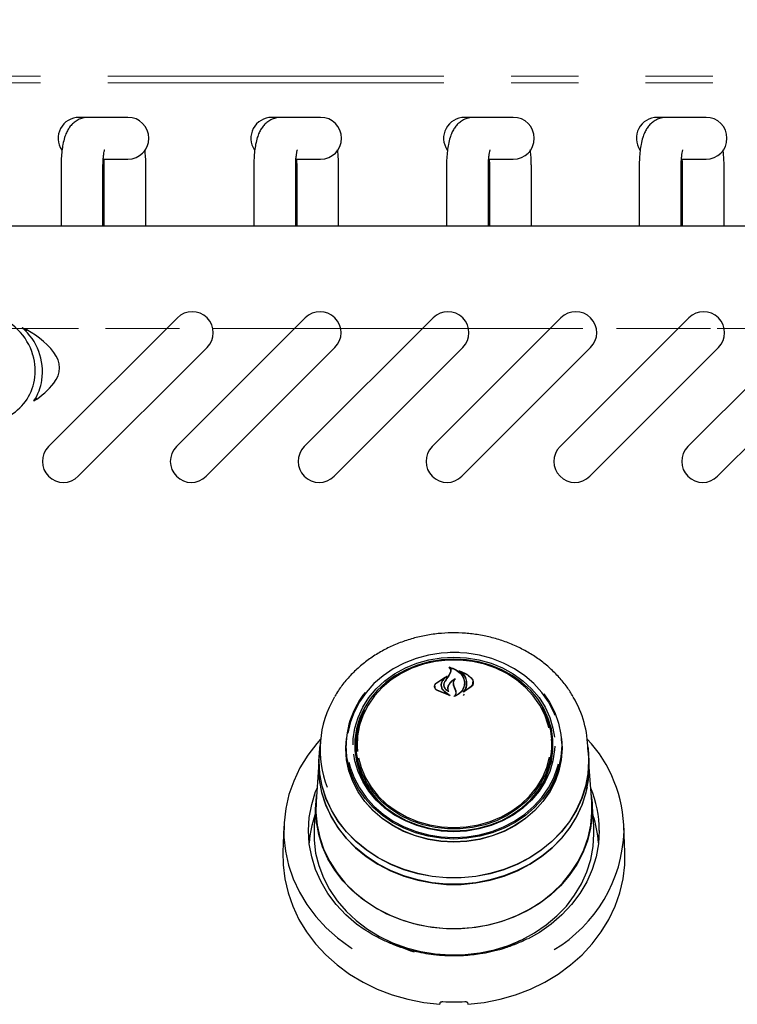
# Model space of a CAD drawing. Header units: inches. Extents: x 35 to 165, y 14 to 119.
# Tile 7 of 39: x 67.44 to 73.84, y 36.16 to 44.95. Entities that reach past the tile are written whole.
import ezdxf

# ---------------------------------------------------------------- set-up
doc = ezdxf.new("R2010")
doc.units = ezdxf.units.IN
doc.header["$LTSCALE"] = 12
doc.header["$MEASUREMENT"] = 0
doc.linetypes.add('HIDDEN', pattern=[0.075, 0.05, -0.025])
doc.linetypes.add('PHANTOM', pattern=[0.5, 0.25, -0.05, 0.05, -0.05, 0.05, -0.05])
doc.layers.add('FORMAT', color=7, linetype='Continuous')
doc.styles.add('SLDTEXTSTYLE0', font='TXT', dxfattribs={"width": 0.75})
doc.dimstyles.new('SLDDIMSTYLE1', dxfattribs={"dimtxt": 1.17, "dimasz": 1.56, "dimexe": 0, "dimexo": 0.0625, "dimgap": 0.2925, "dimtad": 0, "dimtih": 1, "dimtoh": 1, "dimdec": 3, "dimrnd": 1e-09, "dimzin": 12, "dimdsep": 46, "dimlunit": 5, "dimtxsty": 'SLDTEXTSTYLE0', "dimsah": 1, "dimcen": 0.09, "dimadec": 0, "dimazin": 3, "dimtfac": 1, "dimtdec": 3, "dimtofl": 0, "dimtmove": 0, "dimatfit": 3, "dimfxl": 0, "dimfrac": 2, "dimtolj": 1, "dimtzin": 12, "dimarcsym": 0})

# ---------------------------------------------------------------- blocks, each defined once
blk = doc.blocks.new('_D_5')
at = {"layer": 'FORMAT'}
for p, q in [((56.1253, 44.9891), (56.1253, 50.6715)), ((78.5003, 44.9891), (78.5003, 50.6715)), ((56.1253, 49.1715), (66.0791, 49.1715)), ((78.5003, 49.1715), (68.5466, 49.1715))]:
    blk.add_line(p, q, dxfattribs=at)
for points in [[(56.1253, 49.1715), (57.6853, 48.9315), (57.6853, 49.4115)], [(78.5003, 49.1715), (76.9403, 49.4115), (76.9403, 48.9315)]]:
    blk.add_solid(points, dxfattribs=at)
at = {"layer": 'FORMAT', "insert": (66.2988, 49.734), "char_height": 1.17, "attachment_point": 1, "style": 'SLDTEXTSTYLE0'}
blk.add_mtext('9A', dxfattribs=at)

msp = doc.modelspace()

# ---------------------------------------------------------------- linework, layer by layer
at = {"color": 7, "linetype": 'PHANTOM', "lineweight": 18}
for p, q in [((56.2233, 44.4471), (78.4023, 44.4471)), ((56.2233, 44.3891), (78.4023, 44.3891)), ((78.4023, 42.1971), (56.2233, 42.1971))]:
    msp.add_line(p, q, dxfattribs=at)
at = {"color": 7, "linetype": 'Continuous', "lineweight": 25}
for p, q in [((68.0511, 44.081), (67.9678, 44.081)), ((68.1853, 44.081), (68.0511, 44.081)), ((68.4029, 44.081), (68.1853, 44.081)), ((69.7711, 44.081), (69.6878, 44.081)), ((69.9053, 44.081), (69.7711, 44.081)), ((70.1229, 44.081), (69.9053, 44.081)), ((71.4911, 44.081), (71.4078, 44.081)), ((71.6253, 44.081), (71.4911, 44.081)), ((71.8429, 44.081), (71.6253, 44.081)), ((73.2111, 44.081), (73.1278, 44.081)), ((73.3453, 44.081), (73.2111, 44.081)), ((73.5629, 44.081), (73.3453, 44.081)), ((68.1853, 43.707), (68.4029, 43.707)), ((69.9053, 43.707), (70.1229, 43.707)), ((71.6253, 43.707), (71.8429, 43.707)), ((73.3453, 43.707), (73.5629, 43.707)), ((67.8068, 43.644), (67.8068, 43.1111)), ((68.1809, 43.1111), (68.1809, 43.644)), ((68.1898, 43.644), (68.1898, 43.1111)), ((68.5639, 43.1111), (68.5639, 43.644)), ((69.5268, 43.644), (69.5268, 43.1111)), ((69.9009, 43.1111), (69.9009, 43.644)), ((69.9098, 43.644), (69.9098, 43.1111)), ((70.2839, 43.1111), (70.2839, 43.644)), ((71.2468, 43.644), (71.2468, 43.1111)), ((71.6209, 43.1111), (71.6209, 43.644)), ((71.6298, 43.644), (71.6298, 43.1111)), ((72.0039, 43.1111), (72.0039, 43.644)), ((72.9668, 43.644), (72.9668, 43.1111)), ((73.3409, 43.1111), (73.3409, 43.644)), ((73.3498, 43.644), (73.3498, 43.1111)), ((73.7239, 43.1111), (73.7239, 43.644)), ((78.0628, 43.1111), (56.5628, 43.1111)), ((67.6957, 41.1424), (68.8448, 42.2914)), ((68.8367, 41.1424), (69.9858, 42.2914)), ((69.9777, 41.1424), (71.1268, 42.2914)), ((71.1187, 41.1424), (72.2678, 42.2914)), ((72.2597, 41.1424), (73.4088, 42.2914)), ((73.4007, 41.1424), (74.5498, 42.2914)), ((69.11, 42.0263), (67.9609, 40.8772)), ((70.251, 42.0263), (69.1019, 40.8772)), ((71.392, 42.0263), (70.2429, 40.8772)), ((72.533, 42.0263), (71.3839, 40.8772)), ((73.674, 42.0263), (72.5249, 40.8772)), ((74.815, 42.0263), (73.6659, 40.8772)), ((71.2232, 39.2359), (71.3128, 39.2399)), ((71.3128, 39.2399), (71.3794, 39.2377)), ((71.267, 39.0966), (71.2845, 39.1284)), ((71.2688, 39.0992), (71.2864, 39.1322)), ((71.2743, 39.1721), (71.2743, 39.1667)), ((71.2866, 39.1335), (71.2866, 39.1394)), ((71.3702, 39.1383), (71.3702, 39.1339)), ((71.1546, 39.0316), (71.2467, 39.0897)), ((71.1561, 39.0326), (71.234, 39.0851)), ((71.2352, 39.0839), (71.2074, 39.0507)), ((71.2355, 39.0815), (71.2355, 39.0845)), ((71.2366, 39.0509), (71.2688, 39.0992)), ((71.3096, 39.0284), (71.3096, 39.0127)), ((71.4065, 39.0306), (71.4065, 39.0323)), ((71.4831, 39.0272), (71.4831, 39.0386)), ((71.142, 39.0024), (71.142, 38.9896)), ((71.2777, 38.9204), (71.1626, 38.9651)), ((71.2694, 38.9233), (71.1638, 38.9669)), ((71.1992, 39.0124), (71.1992, 39.0042)), ((71.226, 39.0168), (71.226, 39.0155)), ((71.2261, 38.958), (71.2704, 38.9247)), ((71.2275, 38.9591), (71.2787, 38.9218)), ((71.258, 38.9847), (71.258, 38.9711)), ((71.2618, 38.9606), (71.2618, 38.9607)), ((71.3185, 38.988), (71.3096, 39.0129)), ((71.3204, 38.9891), (71.3115, 39.0143)), ((71.3302, 38.958), (71.3185, 38.988)), ((71.3321, 38.9584), (71.3204, 38.9891)), ((71.3321, 38.9363), (71.3321, 38.946)), ((71.3981, 38.9204), (71.4062, 38.9336)), ((71.4676, 38.9975), (71.3994, 38.9509)), ((71.4047, 38.957), (71.4047, 38.9569)), ((71.466, 38.9998), (71.4062, 38.9563)), ((70.1197, 38.4999), (70.1126, 38.3972)), ((70.3475, 38.4482), (70.3528, 38.5355)), ((70.3485, 38.4492), (70.3502, 38.4997)), ((70.3519, 38.5238), (70.3502, 38.4997)), ((70.4378, 38.4559), (70.4395, 38.5017)), ((70.4414, 38.5296), (70.4395, 38.5017)), ((72.1862, 38.5017), (72.1843, 38.5296)), ((72.2755, 38.4997), (72.2738, 38.5238)), ((72.5131, 38.3972), (72.506, 38.4999)), ((72.1959, 38.4203), (72.1968, 38.4549)), ((70.1103, 38.3973), (70.1065, 38.3435)), ((70.1103, 38.3342), (70.1126, 38.3972)), ((72.5192, 38.3435), (72.5154, 38.3973)), ((72.5214, 38.2802), (72.5192, 38.3435)), ((70.1043, 38.2806), (70.0826, 37.9702)), ((72.5431, 37.9702), (72.5214, 38.2806)), ((70.0804, 37.9701), (70.0651, 37.7524)), ((72.5606, 37.7524), (72.5453, 37.9701)), ((69.7955, 37.7551), (69.7874, 37.5215)), ((72.5628, 37.6869), (72.5606, 37.7524)), ((72.8383, 37.5215), (72.8302, 37.7551)), ((71.2833, 36.6047), (71.2833, 36.5968)), ((71.3424, 36.5963), (71.3424, 36.6047))]:
    msp.add_line(p, q, dxfattribs=at)
at = {"color": 7, "linetype": 'Continuous', "lineweight": 25, "flags": 128}
for points in [[(71.3128, 39.3044), (71.198, 39.2984), (71.0848, 39.2804), (70.9749, 39.2508), (70.8699, 39.2099), (70.7714, 39.1583), (70.6808, 39.0968), (70.5994, 39.0264), (70.5284, 38.9479), (70.4689, 38.8626), (70.4217, 38.7717), (70.3874, 38.6765), (70.3674, 38.5836)], [(71.2781, 39.3066), (71.3128, 39.3071), (71.3567, 39.3063)], [(72.2164, 38.7418), (72.204, 38.7717), (72.1568, 38.8626), (72.0973, 38.9479), (72.0263, 39.0264), (71.9449, 39.0968), (71.8543, 39.1583), (71.7558, 39.2099), (71.6508, 39.2508), (71.5409, 39.2804), (71.4277, 39.2984), (71.3128, 39.3044)], [(70.4133, 38.4791), (70.4151, 38.5329), (70.4292, 38.63), (70.4573, 38.7247), (70.4989, 38.8157), (70.5533, 38.9014), (70.6197, 38.9806), (70.6971, 39.0519), (70.7841, 39.1142), (70.8795, 39.1667), (70.9817, 39.2083), (71.0891, 39.2385), (71.2001, 39.2569), (71.3128, 39.263)], [(71.3128, 39.2454), (71.2018, 39.2393), (71.0926, 39.2213), (70.9868, 39.1915), (70.8862, 39.1505), (70.7923, 39.0989), (70.7066, 39.0375), (70.6305, 38.9673), (70.5651, 38.8894), (70.5115, 38.805), (70.4706, 38.7154), (70.4429, 38.6221), (70.429, 38.5265), (70.429, 38.4302), (70.4429, 38.3347), (70.4706, 38.2414), (70.5115, 38.1518), (70.5651, 38.0674), (70.6305, 37.9895), (70.7066, 37.9193), (70.7923, 37.8579), (70.8862, 37.8063), (70.9868, 37.7653), (71.0926, 37.7355), (71.2018, 37.7174), (71.3128, 37.7114), (71.4238, 37.7174), (71.5331, 37.7355), (71.6389, 37.7653), (71.7395, 37.8063), (71.8334, 37.8579), (71.9191, 37.9193), (71.9952, 37.9895), (72.0606, 38.0674), (72.1142, 38.1518), (72.1551, 38.2414), (72.1828, 38.3347), (72.1967, 38.4302), (72.1967, 38.5265), (72.1828, 38.6221), (72.1551, 38.7154), (72.1142, 38.805), (72.0606, 38.8894), (71.9952, 38.9673), (71.9191, 39.0375), (71.8334, 39.0989), (71.7395, 39.1505), (71.6389, 39.1915), (71.5331, 39.2213), (71.4238, 39.2393), (71.3128, 39.2454)], [(72.1612, 38.6305), (72.155, 38.6559), (72.1235, 38.7478), (72.0787, 38.8355), (72.0213, 38.9174), (71.9523, 38.9924), (71.8728, 39.0591), (71.7841, 39.1164), (71.6877, 39.1635), (71.585, 39.1994), (71.478, 39.2237), (71.3682, 39.236), (71.2575, 39.236), (71.1477, 39.2237), (71.0406, 39.1994), (70.938, 39.1635), (70.8416, 39.1164), (70.7529, 39.0591), (70.6734, 38.9924), (70.6044, 38.9174), (70.547, 38.8355), (70.5022, 38.7478), (70.4707, 38.6559), (70.453, 38.5613), (70.4495, 38.4655), (70.4525, 38.4221)], [(71.3128, 39.263), (71.4256, 39.2569), (71.5366, 39.2385), (71.644, 39.2083), (71.7462, 39.1667), (71.8416, 39.1142), (71.9286, 39.0519), (72.006, 38.9806), (72.0724, 38.9014), (72.1268, 38.8157), (72.1684, 38.7247), (72.1965, 38.63), (72.2092, 38.5498)], [(72.1146, 38.9349), (72.1653, 38.8608), (72.213, 38.769), (72.2476, 38.6729), (72.2685, 38.5739), (72.2755, 38.4734), (72.2685, 38.3729), (72.2476, 38.2739), (72.213, 38.1778), (72.1653, 38.0859), (72.1051, 37.9998), (72.0334, 37.9205), (71.9512, 37.8493), (71.8597, 37.7873), (71.7602, 37.7352), (71.6542, 37.6939), (71.5432, 37.6639), (71.4289, 37.6458), (71.3128, 37.6397), (71.1968, 37.6458), (71.0825, 37.6639), (70.9715, 37.6939), (70.8655, 37.7352), (70.766, 37.7873), (70.6745, 37.8493), (70.5923, 37.9205), (70.5206, 37.9998), (70.4604, 38.0859), (70.4127, 38.1778), (70.3781, 38.2739), (70.3572, 38.3729), (70.3501, 38.4734), (70.3501, 38.4734)], [(72.0973, 38.8157), (72.1112, 38.7899), (72.1498, 38.699), (72.1747, 38.6045), (72.1854, 38.5081), (72.1819, 38.4113), (72.164, 38.3156), (72.1322, 38.2227), (72.0869, 38.1341), (72.0289, 38.0513), (71.9591, 37.9755), (71.8788, 37.9081), (71.7891, 37.8502), (71.6917, 37.8026), (71.588, 37.7663), (71.4797, 37.7417), (71.3688, 37.7293), (71.2569, 37.7293), (71.146, 37.7417), (71.0377, 37.7663), (70.934, 37.8026), (70.8366, 37.8502), (70.7469, 37.9081), (70.6666, 37.9755), (70.5968, 38.0513), (70.5388, 38.1341), (70.4935, 38.2227), (70.4617, 38.3156), (70.4438, 38.4113), (70.4402, 38.5081), (70.451, 38.6045), (70.4759, 38.699), (70.5145, 38.7899), (70.5161, 38.7931)], [(70.1225, 38.5312), (70.0887, 38.4927), (70.0077, 38.3868), (69.939, 38.2746), (69.8831, 38.1571), (69.8405, 38.0356), (69.8117, 37.911), (69.7969, 37.7846), (69.7963, 37.6576), (69.8098, 37.5311), (69.8373, 37.4063), (69.8787, 37.2844), (69.9334, 37.1666), (70.001, 37.0538), (70.0808, 36.9473), (70.1722, 36.8479), (70.2742, 36.7566), (70.3859, 36.6743), (70.4044, 36.6621)], [(72.2729, 38.5355), (72.2781, 38.4482), (72.2711, 38.3475), (72.2501, 38.2482), (72.2154, 38.1518), (72.1676, 38.0597), (72.1073, 37.9733), (72.0354, 37.8939), (71.953, 37.8225), (71.8612, 37.7602), (71.7614, 37.708), (71.6551, 37.6666), (71.5439, 37.6366), (71.4292, 37.6184), (71.3128, 37.6123), (71.1965, 37.6184), (71.0818, 37.6366), (70.9705, 37.6666), (70.8643, 37.708), (70.7645, 37.7602), (70.6727, 37.8225), (70.5903, 37.8939), (70.5184, 37.9733), (70.4581, 38.0597), (70.4103, 38.1518), (70.3756, 38.2482), (70.3546, 38.3475), (70.3475, 38.4482)], [(72.2755, 38.4997), (72.2772, 38.4492), (72.2702, 38.3485), (72.2492, 38.2493), (72.2146, 38.153), (72.1668, 38.0611), (72.1065, 37.9747), (72.0347, 37.8953), (71.9524, 37.824), (71.8607, 37.7618), (71.761, 37.7097), (71.6548, 37.6683), (71.5436, 37.6383), (71.4291, 37.6201), (71.3128, 37.614), (71.1966, 37.6201), (71.0821, 37.6383), (70.9709, 37.6683), (70.8647, 37.7097), (70.765, 37.7618), (70.6733, 37.824), (70.591, 37.8953), (70.5192, 37.9747), (70.4589, 38.0611), (70.4111, 38.153), (70.3765, 38.2493), (70.3555, 38.3485), (70.3485, 38.4492), (70.3485, 38.4492)], [(70.1081, 38.3342), (70.1151, 38.447), (70.117, 38.4614)], [(72.5087, 38.4614), (72.5106, 38.447), (72.5176, 38.3342), (72.5106, 38.2214), (72.4895, 38.1099), (72.4546, 38.001), (72.4063, 37.8961), (72.3452, 37.7963), (72.272, 37.7028), (72.1875, 37.6166), (72.0928, 37.539), (71.989, 37.4706), (71.8772, 37.4123), (71.7588, 37.3649), (71.6352, 37.3288), (71.5078, 37.3045), (71.3781, 37.2923), (71.2476, 37.2923), (71.1179, 37.3045), (70.9905, 37.3288), (70.8669, 37.3649), (70.7485, 37.4123), (70.6367, 37.4706), (70.5329, 37.539), (70.4382, 37.6166), (70.3537, 37.7028), (70.2805, 37.7963), (70.2194, 37.8961), (70.1711, 38.001), (70.1362, 38.1099), (70.1151, 38.2214), (70.1081, 38.3342)], [(72.2122, 38.467), (72.2106, 38.4351), (72.1965, 38.338), (72.1684, 38.2433), (72.1268, 38.1523), (72.0724, 38.0666), (72.006, 37.9874), (71.9286, 37.9161), (71.8416, 37.8537), (71.7462, 37.8013), (71.644, 37.7597), (71.5366, 37.7294), (71.4256, 37.7111), (71.3128, 37.705), (71.2001, 37.7111), (71.0891, 37.7294), (70.9817, 37.7597), (70.8795, 37.8013), (70.7841, 37.8537), (70.6971, 37.9161), (70.6197, 37.9874), (70.5533, 38.0666), (70.4989, 38.1523), (70.4573, 38.2433), (70.4292, 38.338), (70.4189, 38.397)], [(70.1065, 38.3435), (70.1043, 38.2802), (70.1114, 38.167), (70.1325, 38.0552), (70.1675, 37.946), (70.216, 37.8407), (70.2773, 37.7406), (70.3507, 37.6468), (70.4354, 37.5604), (70.5304, 37.4825), (70.6346, 37.4139), (70.7467, 37.3555), (70.8655, 37.3079), (70.9895, 37.2717), (71.1173, 37.2473), (71.2474, 37.2351), (71.3783, 37.2351), (71.5084, 37.2473), (71.6362, 37.2717), (71.7602, 37.3079), (71.879, 37.3555), (71.9911, 37.4139), (72.0953, 37.4825), (72.1903, 37.5604), (72.275, 37.6468), (72.3484, 37.7406), (72.4097, 37.8407), (72.4581, 37.946), (72.4932, 38.0552), (72.5143, 38.167), (72.5214, 38.2802), (72.5214, 38.2802)], [(72.5131, 38.3972), (72.5153, 38.3342), (72.5083, 38.2216), (72.4872, 38.1103), (72.4524, 38.0017), (72.4042, 37.8969), (72.3432, 37.7973), (72.2702, 37.704), (72.1859, 37.618), (72.0913, 37.5405), (71.9877, 37.4722), (71.8761, 37.4141), (71.7579, 37.3667), (71.6346, 37.3307), (71.5074, 37.3065), (71.378, 37.2943), (71.2477, 37.2943), (71.1183, 37.3065), (70.9911, 37.3307), (70.8678, 37.3667), (70.7496, 37.4141), (70.638, 37.4722), (70.5344, 37.5405), (70.4398, 37.618), (70.3555, 37.704), (70.2825, 37.7973), (70.2215, 37.8969), (70.1733, 38.0017), (70.1385, 38.1103), (70.1174, 38.2216), (70.1103, 38.3342)], [(70.3762, 38.3261), (70.3874, 38.2814), (70.4217, 38.1863), (70.4689, 38.0954), (70.5284, 38.0101), (70.5994, 37.9316), (70.6808, 37.8611), (70.7714, 37.7997), (70.8699, 37.7481), (70.9749, 37.7072), (71.0848, 37.6775), (71.198, 37.6596), (71.3128, 37.6536), (71.4277, 37.6596), (71.5409, 37.6775), (71.6508, 37.7072), (71.7558, 37.7481), (71.8543, 37.7997), (71.9449, 37.8611), (72.0263, 37.9316), (72.0973, 38.0101), (72.1568, 38.0954), (72.204, 38.1863), (72.2383, 38.2814), (72.2462, 38.3117)], [(70.4614, 38.3634), (70.4847, 38.2766), (70.5229, 38.1866), (70.5741, 38.1016), (70.6375, 38.023), (70.7119, 37.952), (70.7962, 37.8899), (70.889, 37.8376), (70.9887, 37.796), (71.0937, 37.7658), (71.2024, 37.7475), (71.3128, 37.7413)], [(71.3128, 37.7413), (71.4233, 37.7475), (71.532, 37.7658), (71.637, 37.796), (71.7367, 37.8376), (71.8295, 37.8899), (71.9138, 37.952), (71.9882, 38.023), (72.0515, 38.1016), (72.1027, 38.1866), (72.141, 38.2766), (72.1655, 38.3693)], [(72.5013, 38.1013), (72.491, 38.0561), (72.456, 37.9471), (72.4077, 37.842), (72.3465, 37.742), (72.2732, 37.6484), (72.1887, 37.5622), (72.0938, 37.4844), (71.9898, 37.4159), (71.8779, 37.3576), (71.7594, 37.3101), (71.6356, 37.274), (71.508, 37.2497), (71.3782, 37.2375), (71.2475, 37.2375), (71.1177, 37.2497), (70.9901, 37.274), (70.8663, 37.3101), (70.7478, 37.3576), (70.6359, 37.4159), (70.5319, 37.4844), (70.437, 37.5622), (70.3525, 37.6484), (70.2792, 37.742), (70.218, 37.842), (70.1696, 37.9471), (70.1347, 38.0561), (70.1136, 38.1677), (70.1065, 38.2807), (70.1068, 38.3046)], [(70.511, 36.8317), (70.4446, 36.8801), (70.3486, 36.9633), (70.2631, 37.0547), (70.1891, 37.1533), (70.1275, 37.2581), (70.0788, 37.3679), (70.0436, 37.4816), (70.0224, 37.5977), (70.0153, 37.7152), (70.0224, 37.8327), (70.0436, 37.9488), (70.0788, 38.0625), (70.0912, 38.094)], [(70.0781, 37.9054), (70.0851, 38.0191), (70.087, 38.0334)], [(72.5387, 38.0334), (72.5458, 37.9623), (72.5458, 37.8485), (72.5319, 37.7353), (72.5041, 37.6241), (72.4628, 37.516), (72.4085, 37.4124), (72.3418, 37.3143), (72.2634, 37.2229), (72.1742, 37.1393), (72.0753, 37.0643), (71.9678, 36.9989), (71.8528, 36.9438), (71.7317, 36.8995), (71.6059, 36.8666), (71.4767, 36.8456), (71.3457, 36.8365), (71.2143, 36.8395), (71.0841, 36.8546), (70.9564, 36.8816), (70.8328, 36.9202), (70.7146, 36.97), (70.6031, 37.0304), (70.4998, 37.1007), (70.4056, 37.1801), (70.3217, 37.2677), (70.2491, 37.3626), (70.1885, 37.4636), (70.1406, 37.5696), (70.106, 37.6794), (70.0851, 37.7917), (70.0781, 37.9054), (70.0781, 37.9054)], [(70.0826, 37.9702), (70.0807, 37.8772), (70.0912, 37.764), (70.1155, 37.6523), (70.1534, 37.5436), (70.2044, 37.4389), (70.268, 37.3395), (70.3434, 37.2465), (70.4298, 37.161), (70.5262, 37.0839), (70.6315, 37.0162), (70.7445, 36.9585), (70.864, 36.9115), (70.9886, 36.8759), (71.1168, 36.8518), (71.2473, 36.8398), (71.3784, 36.8398), (71.5089, 36.8518), (71.6371, 36.8759), (71.7617, 36.9115), (71.8812, 36.9585), (71.9942, 37.0162), (72.0995, 37.0839), (72.1959, 37.161), (72.2823, 37.2465), (72.3577, 37.3395), (72.4213, 37.4389), (72.4723, 37.5436), (72.5102, 37.6523), (72.5345, 37.764), (72.545, 37.8772), (72.5431, 37.9702)], [(70.0651, 37.7524), (70.0646, 37.7445), (70.0646, 37.6293), (70.0788, 37.5147), (70.1069, 37.4021), (70.1487, 37.2927), (70.2037, 37.1878), (70.2712, 37.0885), (70.3506, 36.996), (70.4408, 36.9113), (70.5409, 36.8354), (70.6498, 36.7692), (70.7662, 36.7134), (70.8888, 36.6686), (71.0162, 36.6353), (71.1469, 36.614), (71.2796, 36.6048), (71.4126, 36.6078), (71.5445, 36.6231), (71.6737, 36.6505), (71.7989, 36.6896), (71.9185, 36.74), (72.0313, 36.8011), (72.136, 36.8722), (72.2313, 36.9526), (72.3162, 37.0413), (72.3898, 37.1373), (72.4511, 37.2396), (72.4996, 37.3469), (72.5346, 37.4581), (72.5558, 37.5718), (72.5628, 37.6869), (72.5628, 37.6869)], [(72.6104, 37.7152), (72.6033, 37.5977), (72.5821, 37.4816), (72.5469, 37.3679), (72.4982, 37.2581), (72.4366, 37.1533), (72.3626, 37.0547), (72.2771, 36.9633), (72.1811, 36.8801), (72.0755, 36.8061), (71.976, 36.7493)], [(69.7874, 37.5215), (69.7889, 37.4094), (69.8038, 37.2838), (69.8325, 37.1599), (69.8748, 37.039), (69.9301, 36.9221), (69.9981, 36.8103), (70.0781, 36.7047), (70.1694, 36.6062), (70.2711, 36.5156), (70.3823, 36.4339), (70.5021, 36.3618), (70.6292, 36.2999), (70.7626, 36.2487), (70.901, 36.2089), (71.0432, 36.1806), (71.1878, 36.1643)], [(71.4378, 36.1643), (71.5825, 36.1806), (71.7247, 36.2089), (71.8631, 36.2487), (71.9965, 36.2999), (72.1236, 36.3618), (72.2434, 36.4339), (72.3546, 36.5156), (72.4563, 36.6062), (72.5476, 36.7047), (72.6276, 36.8103), (72.6956, 36.9221), (72.7509, 37.039), (72.7932, 37.1599), (72.8219, 37.2838), (72.8368, 37.4094), (72.8383, 37.5215)], [(71.9041, 36.7331), (71.8122, 36.6865), (71.7338, 36.6546)]]:
    msp.add_lwpolyline(points, dxfattribs=at)
at = {"color": 7, "linetype": 'Continuous', "lineweight": 25}
for centre, radius, start, end in [((67.9678, 43.894), 0.187, 90, 214.22189), ((68.4029, 43.894), 0.187, 270, 90), ((69.6878, 43.894), 0.187, 90, 214.22189), ((70.1229, 43.894), 0.187, 270, 90), ((71.4078, 43.894), 0.187, 90, 214.22189), ((71.8429, 43.894), 0.187, 270, 90), ((73.1278, 43.894), 0.187, 90, 214.22189), ((73.5629, 43.894), 0.187, 270, 90), ((67.0484, 41.8098), 0.5294, 16.45064, 73.69936), ((68.9774, 42.1588), 0.1875, 315, 135), ((70.1184, 42.1588), 0.1875, 315, 135), ((71.2594, 42.1588), 0.1875, 315, 135), ((72.4004, 42.1588), 0.1875, 315, 135), ((73.5414, 42.1588), 0.1875, 315, 135), ((67.1278, 41.4859), 0.7907, 38.83288, 65.13555), ((67.1258, 41.8112), 0.5153, 351.51096, 49.53234), ((67.0838, 41.8203), 0.4925, 350.04548, 16.45064), ((67.5747, 41.8457), 0.2169, 321.16712, 38.83288), ((67.1188, 41.8141), 0.4569, 297.93785, 350.04548), ((67.1787, 41.8033), 0.4618, 326.69231, 351.51096), ((67.1707, 42.1709), 0.7355, 302.38256, 321.16712), ((67.8283, 41.0098), 0.1875, 135, 315), ((68.9693, 41.0098), 0.1875, 135, 315), ((70.1103, 41.0098), 0.1875, 135, 315), ((71.2513, 41.0098), 0.1875, 135, 315), ((72.3923, 41.0098), 0.1875, 135, 315), ((73.5333, 41.0098), 0.1875, 135, 315), ((78.8983, 33.8398), 9.2667, 145.43892, 145.79172), ((71.1146, 38.4658), 0.7645, 140.91744, 179.43212), ((71.0318, 38.4378), 0.9137, 149.02788, 201.59538), ((71.5813, 38.4334), 0.9268, 0.24129, 30.67799), ((71.1014, 38.4544), 0.6725, 156.86183, 182.91012), ((71.5214, 38.4537), 0.6754, 0.09862, 23.09483), ((71.5163, 38.4572), 0.6715, 333.21945, 3.80786), ((71.6159, 37.7012), 1.215, 0.39534, 43.08761), ((71.1123, 38.4581), 0.6745, 180.18728, 206.74267), ((71.6181, 37.7133), 0.9923, 0.11191, 22.5636), ((71.0056, 37.53), 0.9873, 161.02, 175.54978), ((71.6201, 37.53), 0.9873, 4.45022, 18.98), ((71.5577, 37.7488), 1.2738, 300.62074, 358.23551), ((71.2916, 37.7445), 1.1609, 240.59724, 253.26464), ((71.3128, 37.9464), 1.7608, 266.81861, 273.18139)]:
    msp.add_arc(centre, radius, start, end, dxfattribs=at)
for centre, major_axis, start_param, end_param in [((71.0009, 36.4132), (1.5475, 9.0333), 4.689058, 4.69059), ((71.6248, 36.4132), (-1.5475, 9.0333), 1.592595, 1.594127)]:
    msp.add_ellipse(centre, major_axis=major_axis, ratio=0.024697, start_param=start_param, end_param=end_param, dxfattribs=at)
for points, knots in [([(68.0511, 44.081), (68.0344, 44.0798), (68.0025, 44.0775), (67.9593, 44.0604), (67.9235, 44.0373), (67.8945, 44.0091), (67.8714, 43.9773), (67.8525, 43.9411), (67.8361, 43.8963), (67.8233, 43.8432), (67.8139, 43.7809), (67.8084, 43.718), (67.8069, 43.6712), (67.8068, 43.6473), (67.8068, 43.644)], [0, 0, 0, 0, 0.083836, 0.160406, 0.232513, 0.302734, 0.374047, 0.451234, 0.543376, 0.665234, 0.77267, 0.884075, 0.983943, 1, 1, 1, 1]), ([(69.7711, 44.081), (69.7544, 44.0798), (69.7225, 44.0775), (69.6793, 44.0604), (69.6435, 44.0373), (69.6145, 44.0091), (69.5914, 43.9773), (69.5725, 43.9411), (69.5561, 43.8963), (69.5433, 43.8432), (69.5339, 43.7809), (69.5284, 43.718), (69.5269, 43.6712), (69.5268, 43.6473), (69.5268, 43.644)], [0, 0, 0, 0, 0.083836, 0.160406, 0.232513, 0.302734, 0.374047, 0.451234, 0.543376, 0.665234, 0.77267, 0.884075, 0.983943, 1, 1, 1, 1]), ([(71.4911, 44.081), (71.4744, 44.0798), (71.4425, 44.0775), (71.3993, 44.0604), (71.3635, 44.0373), (71.3345, 44.0091), (71.3114, 43.9773), (71.2925, 43.9411), (71.2761, 43.8963), (71.2633, 43.8432), (71.2539, 43.7809), (71.2484, 43.718), (71.2469, 43.6712), (71.2468, 43.6473), (71.2468, 43.644)], [0, 0, 0, 0, 0.083836, 0.160406, 0.232513, 0.302734, 0.374047, 0.451234, 0.543376, 0.665234, 0.77267, 0.884075, 0.983943, 1, 1, 1, 1]), ([(73.2111, 44.081), (73.1944, 44.0798), (73.1625, 44.0775), (73.1193, 44.0604), (73.0835, 44.0373), (73.0545, 44.0091), (73.0314, 43.9773), (73.0125, 43.9411), (72.9961, 43.8963), (72.9833, 43.8432), (72.9739, 43.7809), (72.9684, 43.718), (72.9669, 43.6712), (72.9668, 43.6473), (72.9668, 43.644)], [0, 0, 0, 0, 0.083836, 0.160406, 0.232513, 0.302734, 0.374047, 0.451234, 0.543376, 0.665234, 0.77267, 0.884075, 0.983943, 1, 1, 1, 1]), ([(68.1809, 43.644), (68.1809, 43.652), (68.1811, 43.6754), (68.1832, 43.7128), (68.1873, 43.7498), (68.1918, 43.7755), (68.1957, 43.7898), (68.196, 43.7906), (68.1961, 43.7909)], [0, 0, 0, 0, 0.116146, 0.337749, 0.554246, 0.733191, 0.890365, 1, 1, 1, 1]), ([(68.5639, 43.644), (68.5638, 43.6554), (68.5635, 43.6885), (68.561, 43.7388), (68.5565, 43.7749), (68.5546, 43.791)], [0, 0, 0, 0, 0.224628, 0.653909, 1, 1, 1, 1]), ([(69.9009, 43.644), (69.9009, 43.652), (69.9011, 43.6754), (69.9032, 43.7128), (69.9073, 43.7498), (69.9118, 43.7755), (69.9157, 43.7898), (69.916, 43.7906), (69.9161, 43.7909)], [0, 0, 0, 0, 0.116146, 0.337749, 0.554246, 0.733191, 0.890365, 1, 1, 1, 1]), ([(70.2839, 43.644), (70.2838, 43.6554), (70.2835, 43.6885), (70.281, 43.7388), (70.2765, 43.7749), (70.2746, 43.791)], [0, 0, 0, 0, 0.224628, 0.653909, 1, 1, 1, 1]), ([(71.6209, 43.644), (71.6209, 43.652), (71.6211, 43.6754), (71.6232, 43.7128), (71.6273, 43.7498), (71.6318, 43.7755), (71.6357, 43.7898), (71.636, 43.7906), (71.6361, 43.7909)], [0, 0, 0, 0, 0.116146, 0.337749, 0.554246, 0.733191, 0.890365, 1, 1, 1, 1]), ([(72.0039, 43.644), (72.0038, 43.6554), (72.0035, 43.6885), (72.001, 43.7388), (71.9965, 43.7749), (71.9946, 43.791)], [0, 0, 0, 0, 0.224628, 0.653909, 1, 1, 1, 1]), ([(73.3409, 43.644), (73.3409, 43.652), (73.3411, 43.6754), (73.3432, 43.7128), (73.3473, 43.7498), (73.3518, 43.7755), (73.3557, 43.7898), (73.356, 43.7906), (73.3561, 43.7909)], [0, 0, 0, 0, 0.116146, 0.337749, 0.554246, 0.733191, 0.890365, 1, 1, 1, 1]), ([(73.7239, 43.644), (73.7238, 43.6554), (73.7235, 43.6885), (73.721, 43.7388), (73.7165, 43.7749), (73.7146, 43.791)], [0, 0, 0, 0, 0.224628, 0.653909, 1, 1, 1, 1]), ([(68.1874, 43.707), (68.1877, 43.7044), (68.1892, 43.6885), (68.1897, 43.6664), (68.1898, 43.6477), (68.1898, 43.644)], [0, 0, 0, 0, 0.135917, 0.825549, 1, 1, 1, 1]), ([(69.9074, 43.707), (69.9077, 43.7044), (69.9092, 43.6885), (69.9097, 43.6664), (69.9098, 43.6477), (69.9098, 43.644)], [0, 0, 0, 0, 0.135917, 0.8255485, 1, 1, 1, 1]), ([(71.6274, 43.707), (71.6277, 43.7044), (71.6292, 43.6885), (71.6297, 43.6664), (71.6298, 43.6477), (71.6298, 43.644)], [0, 0, 0, 0, 0.135917, 0.825549, 1, 1, 1, 1]), ([(73.3474, 43.707), (73.3477, 43.7044), (73.3492, 43.6885), (73.3497, 43.6664), (73.3498, 43.6477), (73.3498, 43.644)], [0, 0, 0, 0, 0.135917, 0.825549, 1, 1, 1, 1]), ([(67.5002, 42.1754), (67.5001, 42.1755), (67.4918, 42.1818), (67.4795, 42.1906), (67.4662, 42.1994), (67.4615, 42.2025), (67.4605, 42.2031), (67.4603, 42.2033), (67.4602, 42.2033), (67.4602, 42.2033)], [0, 0, 0, 0, 0.003834, 0.62461, 0.907049, 0.966234, 0.983452, 0.992783, 1, 1, 1, 1]), ([(67.5647, 41.5497), (67.5647, 41.5497), (67.5647, 41.5498), (67.565, 41.5501), (67.5661, 41.5512), (67.5712, 41.5562), (67.5785, 41.5637), (67.5847, 41.5704), (67.587, 41.573), (67.5871, 41.573)], [0, 0, 0, 0, 0.0157714, 0.0363508, 0.0732439, 0.191226, 0.6964944, 0.9953234, 1, 1, 1, 1]), ([(72.3761, 38.9123), (72.3587, 38.9404), (72.3221, 38.9998), (72.2531, 39.0835), (72.1729, 39.1638), (72.0835, 39.2365), (71.986, 39.3009), (71.8815, 39.3563), (71.7711, 39.4021), (71.6558, 39.4379), (71.537, 39.4632), (71.4158, 39.4778), (71.2935, 39.4815), (71.1714, 39.4743), (71.0507, 39.4563), (70.9327, 39.4276), (70.8187, 39.3886), (70.7098, 39.3395), (70.6073, 39.281), (70.5121, 39.2136), (70.4251, 39.1381), (70.348, 39.055), (70.2896, 38.98), (70.2614, 38.9309), (70.2516, 38.9137)], [0, 0, 0, 0, 0.041689, 0.088111, 0.134593, 0.181131, 0.227717, 0.274343, 0.321001, 0.367685, 0.414387, 0.461104, 0.507831, 0.554567, 0.601309, 0.648053, 0.694797, 0.741535, 0.788262, 0.834971, 0.881651, 0.928292, 0.974883, 1, 1, 1, 1]), ([(71.2667, 39.1694), (71.2666, 39.1695), (71.2664, 39.1696), (71.2663, 39.1699), (71.2663, 39.1701), (71.2663, 39.1704), (71.2665, 39.1706), (71.2668, 39.1708), (71.2671, 39.1708), (71.2674, 39.1708), (71.2675, 39.1708), (71.2675, 39.1708)], [0, 0, 0, 0, 0.122958, 0.245848, 0.370364, 0.495902, 0.620786, 0.743612, 0.86394, 0.982468, 1, 1, 1, 1]), ([(71.2845, 39.1284), (71.2856, 39.1327), (71.2878, 39.1412), (71.2837, 39.1539), (71.2761, 39.1635), (71.2692, 39.1678), (71.2667, 39.1694)], [0, 0, 0, 0, 0.278319, 0.556603, 0.835284, 1, 1, 1, 1]), ([(71.2675, 39.1708), (71.2858, 39.1658), (71.3242, 39.1553), (71.3705, 39.1219), (71.3931, 39.0904), (71.4004, 39.0723), (71.4013, 39.07)], [0, 0, 0, 0, 0.296384, 0.623257, 0.953009, 1, 1, 1, 1]), ([(71.2756, 39.1729), (71.2755, 39.1729), (71.2753, 39.1729), (71.275, 39.1729), (71.2747, 39.1727), (71.2744, 39.1725), (71.2743, 39.1723), (71.2743, 39.172), (71.2744, 39.1718), (71.2745, 39.1716), (71.2746, 39.1716)], [0, 0, 0, 0, 0.125682, 0.251371, 0.377027, 0.503505, 0.631368, 0.760594, 0.890567, 1, 1, 1, 1]), ([(71.2864, 39.1322), (71.2875, 39.1367), (71.2898, 39.1457), (71.2857, 39.1593), (71.2793, 39.1676), (71.275, 39.1712), (71.2746, 39.1716)], [0, 0, 0, 0, 0.3220306, 0.6441899, 0.9666157, 1, 1, 1, 1]), ([(71.2756, 39.1729), (71.2939, 39.1668), (71.3316, 39.1543), (71.3761, 39.1184), (71.3917, 39.0875), (71.3993, 39.0723)], [0, 0, 0, 0, 0.321882, 0.666054, 1, 1, 1, 1]), ([(71.3582, 39.1395), (71.3581, 39.1396), (71.358, 39.1397), (71.3578, 39.14), (71.3578, 39.1402), (71.3579, 39.1405), (71.3581, 39.1407), (71.3584, 39.1408), (71.3587, 39.1409), (71.359, 39.1409), (71.3592, 39.1409), (71.3592, 39.1408)], [0, 0, 0, 0, 0.1174, 0.234738, 0.353577, 0.473635, 0.593524, 0.711905, 0.828134, 0.942556, 1, 1, 1, 1]), ([(71.4256, 39.0067), (71.4266, 39.023), (71.4286, 39.0556), (71.4051, 39.1017), (71.377, 39.1278), (71.3596, 39.1387), (71.3582, 39.1395)], [0, 0, 0, 0, 0.324347, 0.648697, 0.972588, 1, 1, 1, 1]), ([(71.3592, 39.1408), (71.3853, 39.13), (71.4262, 39.113), (71.4566, 39.0855), (71.4676, 39.0756)], [0, 0, 0, 0, 0.635991, 1, 1, 1, 1]), ([(71.3717, 39.1391), (71.3716, 39.1391), (71.3714, 39.1391), (71.371, 39.1391), (71.3707, 39.139), (71.3705, 39.1389), (71.3703, 39.1386), (71.3702, 39.1384), (71.3703, 39.1381), (71.3704, 39.1379), (71.3705, 39.1378), (71.3706, 39.1378)], [0, 0, 0, 0, 0.116355, 0.232718, 0.349012, 0.465942, 0.584001, 0.703207, 0.823076, 0.942819, 1, 1, 1, 1]), ([(71.4276, 39.0076), (71.4285, 39.0244), (71.4305, 39.0579), (71.4087, 39.1041), (71.3827, 39.1271), (71.3706, 39.1378)], [0, 0, 0, 0, 0.348804, 0.697654, 1, 1, 1, 1]), ([(71.3717, 39.1391), (71.397, 39.1268), (71.4322, 39.1098), (71.4586, 39.0848), (71.466, 39.0777)], [0, 0, 0, 0, 0.718758, 1, 1, 1, 1]), ([(71.1626, 38.9651), (71.1578, 38.9686), (71.1482, 38.9755), (71.1406, 38.9901), (71.1392, 39.0057), (71.1441, 39.0203), (71.1513, 39.0281), (71.1546, 39.0316)], [0, 0, 0, 0, 0.206317, 0.412583, 0.61997, 0.827569, 1, 1, 1, 1]), ([(71.1638, 38.9669), (71.1592, 38.9703), (71.15, 38.9772), (71.1426, 38.9916), (71.1413, 39.0069), (71.1459, 39.0214), (71.1529, 39.029), (71.1561, 39.0326)], [0, 0, 0, 0, 0.205659, 0.411397, 0.617777, 0.824282, 1, 1, 1, 1]), ([(71.2074, 39.0507), (71.2031, 39.0413), (71.1977, 39.0292), (71.1973, 39.0165), (71.1972, 39.0137)], [0, 0, 0, 0, 0.775744, 1, 1, 1, 1]), ([(71.2092, 39.0478), (71.205, 39.0388), (71.1997, 39.0272), (71.1993, 39.015), (71.1992, 39.0124)], [0, 0, 0, 0, 0.779129, 1, 1, 1, 1]), ([(71.2478, 39.0884), (71.2376, 39.0803), (71.2223, 39.0681), (71.2125, 39.0529), (71.2092, 39.0478)], [0, 0, 0, 0, 0.666173, 1, 1, 1, 1]), ([(71.2651, 38.9552), (71.258, 38.9596), (71.2428, 38.9691), (71.2281, 38.9899), (71.2223, 39.0141), (71.226, 39.0347), (71.2326, 39.0458), (71.2348, 39.0496)], [0, 0, 0, 0, 0.199029, 0.425617, 0.654006, 0.8841, 1, 1, 1, 1]), ([(71.2602, 38.9601), (71.2537, 38.9649), (71.2399, 38.9754), (71.2277, 38.9971), (71.2245, 39.0216), (71.2297, 39.0399), (71.2354, 39.049), (71.2366, 39.0509)], [0, 0, 0, 0, 0.211272, 0.452056, 0.6939, 0.936584, 1, 1, 1, 1]), ([(71.2352, 39.0839), (71.2353, 39.084), (71.2354, 39.0841), (71.2355, 39.0844), (71.2355, 39.0847), (71.2353, 39.0849), (71.2351, 39.0851), (71.2348, 39.0852), (71.2344, 39.0853), (71.2342, 39.0852), (71.234, 39.0852), (71.234, 39.0851)], [0, 0, 0, 0, 0.118329, 0.236631, 0.355578, 0.474929, 0.59401, 0.712266, 0.829512, 0.946013, 1, 1, 1, 1]), ([(71.2467, 39.0897), (71.2468, 39.0897), (71.247, 39.0898), (71.2474, 39.0898), (71.2477, 39.0897), (71.2479, 39.0895), (71.2481, 39.0893), (71.2482, 39.089), (71.2482, 39.0888), (71.248, 39.0885), (71.2479, 39.0884), (71.2478, 39.0884)], [0, 0, 0, 0, 0.113231, 0.226474, 0.339585, 0.453555, 0.569121, 0.686353, 0.8046, 0.922734, 1, 1, 1, 1]), ([(71.3255, 39.07), (71.3116, 39.0615), (71.2866, 39.0462), (71.2711, 39.0241), (71.2642, 39.0142)], [0, 0, 0, 0, 0.5544346, 1, 1, 1, 1]), ([(71.3178, 39.0614), (71.3045, 39.0524), (71.2837, 39.0382), (71.2707, 39.0192), (71.266, 39.0124)], [0, 0, 0, 0, 0.641489, 1, 1, 1, 1]), ([(71.3096, 39.0129), (71.3085, 39.0204), (71.3063, 39.0354), (71.3128, 39.0514), (71.3184, 39.0592), (71.3193, 39.0604)], [0, 0, 0, 0, 0.456278, 0.912535, 1, 1, 1, 1]), ([(71.3115, 39.0143), (71.3105, 39.0218), (71.3083, 39.0367), (71.3156, 39.0556), (71.3238, 39.0653), (71.3268, 39.0688)], [0, 0, 0, 0, 0.387704, 0.775509, 1, 1, 1, 1]), ([(71.3255, 39.07), (71.3256, 39.07), (71.3258, 39.0701), (71.3261, 39.0701), (71.3265, 39.07), (71.3268, 39.0699), (71.327, 39.0697), (71.3271, 39.0694), (71.327, 39.0691), (71.3269, 39.0689), (71.3269, 39.0688), (71.3268, 39.0688)], [0, 0, 0, 0, 0.119189, 0.238395, 0.35727, 0.476272, 0.595953, 0.716576, 0.837999, 0.959726, 1, 1, 1, 1]), ([(71.3993, 39.0723), (71.4033, 39.0565), (71.4087, 39.0351), (71.4049, 39.0135), (71.4039, 39.0079)], [0, 0, 0, 0, 0.736127, 1, 1, 1, 1]), ([(71.4013, 39.07), (71.4053, 39.0544), (71.4108, 39.0332), (71.4069, 39.012), (71.4058, 39.0064)], [0, 0, 0, 0, 0.73988, 1, 1, 1, 1]), ([(71.466, 39.0777), (71.4708, 39.0718), (71.4804, 39.0599), (71.4844, 39.0386), (71.4805, 39.0174), (71.4709, 39.0057), (71.466, 38.9998)], [0, 0, 0, 0, 0.249256, 0.498559, 0.748955, 1, 1, 1, 1]), ([(71.4676, 39.0756), (71.4725, 39.0696), (71.4824, 39.0576), (71.4864, 39.0363), (71.4824, 39.0151), (71.4725, 39.0034), (71.4676, 38.9975)], [0, 0, 0, 0, 0.2496946, 0.4993066, 0.7508209, 1, 1, 1, 1]), ([(71.1972, 39.0137), (71.1983, 39.0049), (71.2005, 38.9872), (71.2135, 38.9687), (71.2236, 38.9602), (71.2261, 38.958)], [0, 0, 0, 0, 0.4270579, 0.8542564, 1, 1, 1, 1]), ([(71.1992, 39.0124), (71.2003, 39.0039), (71.2024, 38.9869), (71.2153, 38.9693), (71.2251, 38.9611), (71.2275, 38.9591)], [0, 0, 0, 0, 0.429095, 0.858259, 1, 1, 1, 1]), ([(71.2642, 39.0142), (71.261, 39.0072), (71.2546, 38.9932), (71.2561, 38.9744), (71.2604, 38.9642), (71.2617, 38.961)], [0, 0, 0, 0, 0.407828, 0.815767, 1, 1, 1, 1]), ([(71.266, 39.0124), (71.2629, 39.0056), (71.2567, 38.9922), (71.2582, 38.9722), (71.2641, 38.961), (71.2665, 38.9563)], [0, 0, 0, 0, 0.3689913, 0.737957, 1, 1, 1, 1]), ([(71.2602, 38.9601), (71.2603, 38.96), (71.2604, 38.9599), (71.2608, 38.9599), (71.2611, 38.9599), (71.2614, 38.9601), (71.2616, 38.9603), (71.2618, 38.9605), (71.2618, 38.9608), (71.2617, 38.9609), (71.2617, 38.961)], [0, 0, 0, 0, 0.128671, 0.257359, 0.385695, 0.513899, 0.642393, 0.771469, 0.901171, 1, 1, 1, 1]), ([(71.2665, 38.9563), (71.2666, 38.9562), (71.2667, 38.956), (71.2666, 38.9557), (71.2665, 38.9555), (71.2663, 38.9553), (71.266, 38.9551), (71.2656, 38.9551), (71.2653, 38.9551), (71.2652, 38.9552), (71.2651, 38.9552)], [0, 0, 0, 0, 0.130327, 0.260648, 0.391015, 0.52077, 0.649482, 0.777186, 0.904362, 1, 1, 1, 1]), ([(71.3147, 38.9128), (71.3175, 38.9153), (71.3247, 38.9217), (71.3314, 38.9348), (71.3329, 38.9479), (71.3308, 38.9555), (71.3302, 38.958)], [0, 0, 0, 0, 0.205998, 0.524653, 0.8451, 1, 1, 1, 1]), ([(71.4058, 39.0064), (71.4008, 38.9923), (71.3907, 38.9639), (71.357, 38.931), (71.3284, 38.9174), (71.3159, 38.9114)], [0, 0, 0, 0, 0.359986, 0.720088, 1, 1, 1, 1]), ([(71.3229, 38.9172), (71.3256, 38.9209), (71.3317, 38.9292), (71.3353, 38.9438), (71.3331, 38.9538), (71.3321, 38.9584)], [0, 0, 0, 0, 0.292797, 0.676008, 1, 1, 1, 1]), ([(71.4039, 39.0079), (71.3989, 38.9936), (71.389, 38.965), (71.3579, 38.9341), (71.3334, 38.921), (71.3242, 38.9161)], [0, 0, 0, 0, 0.384901, 0.76993, 1, 1, 1, 1]), ([(71.3994, 38.9509), (71.3993, 38.9509), (71.3991, 38.9508), (71.3988, 38.9508), (71.3985, 38.9509), (71.3982, 38.951), (71.398, 38.9513), (71.3979, 38.9515), (71.3979, 38.9518), (71.398, 38.952), (71.3981, 38.9521)], [0, 0, 0, 0, 0.122784, 0.245592, 0.367887, 0.490065, 0.612785, 0.736474, 0.861145, 1, 1, 1, 1]), ([(71.3981, 38.9521), (71.4067, 38.9636), (71.4194, 38.9809), (71.4241, 39.0003), (71.4256, 39.0067)], [0, 0, 0, 0, 0.670266, 1, 1, 1, 1]), ([(71.4048, 38.9574), (71.4048, 38.9573), (71.4047, 38.9572), (71.4047, 38.9569), (71.4048, 38.9566), (71.405, 38.9564), (71.4053, 38.9562), (71.4056, 38.9561), (71.4059, 38.9561), (71.4061, 38.9562), (71.4062, 38.9563)], [0, 0, 0, 0, 0.12555, 0.251096, 0.376667, 0.501883, 0.626495, 0.750523, 0.874242, 1, 1, 1, 1]), ([(71.4048, 38.9574), (71.4127, 38.9697), (71.4229, 38.9859), (71.4267, 39.0035), (71.4276, 39.0076)], [0, 0, 0, 0, 0.76638, 1, 1, 1, 1]), ([(71.2787, 38.9218), (71.2787, 38.9217), (71.2789, 38.9216), (71.279, 38.9213), (71.279, 38.921), (71.2789, 38.9208), (71.2787, 38.9205), (71.2784, 38.9204), (71.2781, 38.9203), (71.2779, 38.9203), (71.2777, 38.9204)], [0, 0, 0, 0, 0.125303, 0.250585, 0.376363, 0.502348, 0.627958, 0.752778, 0.876747, 1, 1, 1, 1]), ([(71.3159, 38.9114), (71.3157, 38.9114), (71.3155, 38.9114), (71.3152, 38.9114), (71.3149, 38.9115), (71.3146, 38.9117), (71.3145, 38.9119), (71.3144, 38.9122), (71.3145, 38.9124), (71.3146, 38.9126), (71.3147, 38.9127), (71.3147, 38.9128)], [0, 0, 0, 0, 0.11853, 0.237069, 0.355476, 0.47419, 0.593593, 0.71377, 0.83447, 0.955209, 1, 1, 1, 1]), ([(71.3981, 38.9204), (71.398, 38.9203), (71.3979, 38.9202), (71.3979, 38.92), (71.3979, 38.92)], [0, 0, 0, 0, 0.557117, 1, 1, 1, 1]), ([(71.3128, 36.5955), (71.2694, 36.5965), (71.2084, 36.598), (71.1189, 36.6076), (71.0429, 36.6191), (70.9536, 36.6382), (70.8617, 36.6642), (70.7679, 36.6977), (70.6746, 36.739), (70.5875, 36.7849), (70.5344, 36.8201), (70.5098, 36.8364)], [0, 0, 0, 0, 0.1503305, 0.2112119, 0.3122403, 0.417127, 0.5296264, 0.6470406, 0.7683047, 0.8925916, 1, 1, 1, 1]), ([(71.9694, 36.7501), (71.9643, 36.7474), (71.9266, 36.7266), (71.8518, 36.6956), (71.7473, 36.6585), (71.6452, 36.6317), (71.5551, 36.6144), (71.4737, 36.6035), (71.3957, 36.5968), (71.3411, 36.5959), (71.3128, 36.5955)], [0, 0, 0, 0, 0.026221, 0.19485, 0.360216, 0.518304, 0.659152, 0.761988, 0.877149, 1, 1, 1, 1]), ([(71.1902, 36.1781), (71.1907, 36.1795), (71.1918, 36.1823), (71.1967, 36.1856), (71.2035, 36.1878), (71.21, 36.1885), (71.214, 36.1884), (71.2151, 36.1883)], [0, 0, 0, 0, 0.226473, 0.452936, 0.679677, 0.907038, 1, 1, 1, 1]), ([(71.4106, 36.1883), (71.4134, 36.1883), (71.419, 36.1884), (71.4265, 36.1866), (71.4322, 36.1837), (71.4348, 36.1806), (71.4353, 36.1787), (71.4355, 36.1781)], [0, 0, 0, 0, 0.227896, 0.455801, 0.683433, 0.910456, 1, 1, 1, 1])]:
    msp.add_open_spline(points, degree=3, knots=knots, dxfattribs=at)
at = {"layer": 'FORMAT', "linetype": 'HIDDEN', "lineweight": 18}
msp.add_line((38.5628, 42.1971), (94.2484, 42.1971), dxfattribs=at)

# ---------------------------------------------------------------- dimensions: what is measured, and where the dimension line sits
at = {"layer": 'FORMAT'}
dim = msp.add_linear_dim(base=(56.1253, 49.1715), p1=(78.5003, 44.3891), p2=(56.1253, 44.3891), text='9A', dimstyle='SLDDIMSTYLE1', dxfattribs=at)
dim.commit()
dim.dimension.update_dxf_attribs({"geometry": '_D_5', "text_midpoint": (67.3128, 49.1715), "dimtype": 160})

doc.saveas('drawing.dxf')
